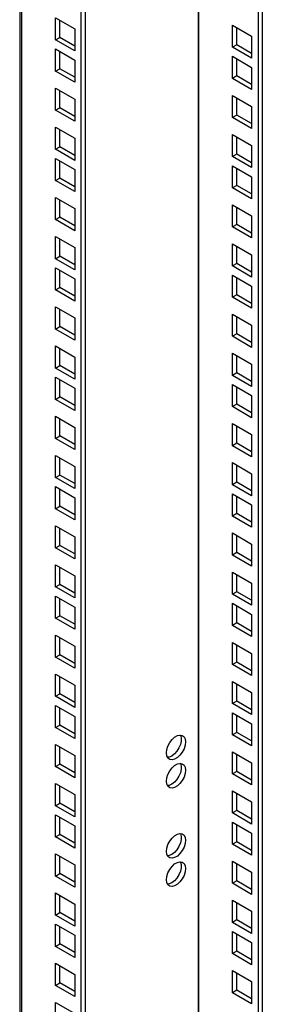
# Model space of a CAD drawing. Header units: millimetres. Extents: x 0 to 3912, y 0 to 3023.
# Tile 14 of 18: x 3198 to 3278, y 2051 to 2378. Entities that reach past the tile are written whole.
import ezdxf

# ---------------------------------------------------------------- set-up
doc = ezdxf.new("R2010")
doc.units = ezdxf.units.MM
doc.header["$LTSCALE"] = 14

msp = doc.modelspace()

# ---------------------------------------------------------------- linework, layer by layer
for p, q in [((3197.75, 2764.21), (3197.75, 1409.57)), ((3198.33, 2763.4), (3198.33, 1408.76)), ((3218.13, 1428.36), (3218.13, 2720.94)), ((3219.55, 1429.17), (3219.55, 2720.12)), ((3257.02, 2698.49), (3257.02, 1461.21)), ((3257.02, 1461.21), (3257.02, 2698.49)), ((3276.82, 2687.06), (3276.82, 1450.46)), ((3278.24, 2686.24), (3278.24, 1449.64)), ((3209.65, 2371.42), (3209.65, 2378.77)), ((3209.65, 2378.77), (3216.01, 2375.09)), ((3211.06, 2372.23), (3211.06, 2377.95)), ((3216.01, 2375.09), (3216.01, 2367.74)), ((3268.34, 2376.35), (3274.7, 2372.68)), ((3268.34, 2369), (3268.34, 2376.35)), ((3269.75, 2369.82), (3269.75, 2375.54)), ((3209.65, 2371.42), (3211.06, 2372.23)), ((3216.01, 2369.38), (3211.06, 2372.23)), ((3274.7, 2372.68), (3274.7, 2365.33)), ((3216.01, 2367.74), (3209.65, 2371.42)), ((3209.65, 2361.05), (3209.65, 2368.4)), ((3209.65, 2368.4), (3216.01, 2364.72)), ((3269.75, 2369.82), (3268.34, 2369)), ((3274.7, 2365.33), (3268.34, 2369)), ((3274.7, 2366.96), (3269.75, 2369.82)), ((3211.06, 2361.86), (3211.06, 2367.58)), ((3268.34, 2365.98), (3274.7, 2362.31)), ((3268.34, 2358.63), (3268.34, 2365.98)), ((3269.75, 2359.45), (3269.75, 2365.17)), ((3209.65, 2361.05), (3211.06, 2361.86)), ((3216.01, 2359.01), (3211.06, 2361.86)), ((3216.01, 2364.72), (3216.01, 2357.37)), ((3274.7, 2362.31), (3274.7, 2354.96)), ((3216.01, 2357.37), (3209.65, 2361.05)), ((3269.75, 2359.45), (3268.34, 2358.63)), ((3274.7, 2354.96), (3268.34, 2358.63)), ((3274.7, 2356.59), (3269.75, 2359.45)), ((3209.65, 2348.09), (3209.65, 2355.43)), ((3209.65, 2355.43), (3216.01, 2351.76)), ((3211.06, 2348.9), (3211.06, 2354.62)), ((3268.34, 2353.02), (3274.7, 2349.35)), ((3268.34, 2345.67), (3268.34, 2353.02)), ((3269.75, 2346.49), (3269.75, 2352.2)), ((3209.65, 2348.09), (3211.06, 2348.9)), ((3216.01, 2346.04), (3211.06, 2348.9)), ((3216.01, 2351.76), (3216.01, 2344.41)), ((3274.7, 2349.35), (3274.7, 2342)), ((3216.01, 2344.41), (3209.65, 2348.09)), ((3269.75, 2346.49), (3268.34, 2345.67)), ((3274.7, 2342), (3268.34, 2345.67)), ((3274.7, 2343.63), (3269.75, 2346.49)), ((3209.65, 2342.47), (3216.01, 2338.8)), ((3209.65, 2335.12), (3209.65, 2342.47)), ((3211.06, 2335.94), (3211.06, 2341.66)), ((3268.34, 2340.06), (3274.7, 2336.38)), ((3268.34, 2332.71), (3268.34, 2340.06)), ((3269.75, 2333.53), (3269.75, 2339.24)), ((3209.65, 2335.12), (3211.06, 2335.94)), ((3216.01, 2333.08), (3211.06, 2335.94)), ((3216.01, 2338.8), (3216.01, 2331.45)), ((3274.7, 2336.38), (3274.7, 2329.03)), ((3216.01, 2331.45), (3209.65, 2335.12)), ((3269.75, 2333.53), (3268.34, 2332.71)), ((3274.7, 2329.03), (3268.34, 2332.71)), ((3274.7, 2330.67), (3269.75, 2333.53)), ((3209.65, 2332.1), (3216.01, 2328.43)), ((3209.65, 2324.75), (3209.65, 2332.1)), ((3211.06, 2325.57), (3211.06, 2331.29)), ((3268.34, 2329.69), (3274.7, 2326.01)), ((3268.34, 2322.34), (3268.34, 2329.69)), ((3216.01, 2328.43), (3216.01, 2321.08)), ((3269.75, 2323.16), (3269.75, 2328.87)), ((3274.7, 2326.01), (3274.7, 2318.66)), ((3209.65, 2324.75), (3211.06, 2325.57)), ((3216.01, 2321.08), (3209.65, 2324.75)), ((3216.01, 2322.71), (3211.06, 2325.57)), ((3269.75, 2323.16), (3268.34, 2322.34)), ((3274.7, 2320.3), (3269.75, 2323.16)), ((3274.7, 2318.66), (3268.34, 2322.34)), ((3209.65, 2311.79), (3209.65, 2319.14)), ((3209.65, 2319.14), (3216.01, 2315.47)), ((3211.06, 2312.61), (3211.06, 2318.32)), ((3268.34, 2316.72), (3274.7, 2313.05)), ((3268.34, 2309.38), (3268.34, 2316.72)), ((3216.01, 2315.47), (3216.01, 2308.12)), ((3269.75, 2310.19), (3269.75, 2315.91)), ((3274.7, 2313.05), (3274.7, 2305.7)), ((3209.65, 2311.79), (3211.06, 2312.61)), ((3216.01, 2308.12), (3209.65, 2311.79)), ((3216.01, 2309.75), (3211.06, 2312.61)), ((3269.75, 2310.19), (3268.34, 2309.38)), ((3274.7, 2307.34), (3269.75, 2310.19)), ((3274.7, 2305.7), (3268.34, 2309.38)), ((3209.65, 2306.18), (3216.01, 2302.5)), ((3209.65, 2298.83), (3209.65, 2306.18)), ((3211.06, 2299.64), (3211.06, 2305.36)), ((3268.34, 2303.76), (3274.7, 2300.09)), ((3268.34, 2296.41), (3268.34, 2303.76)), ((3269.75, 2297.23), (3269.75, 2302.95)), ((3216.01, 2302.5), (3216.01, 2295.15)), ((3274.7, 2300.09), (3274.7, 2292.74)), ((3209.65, 2298.83), (3211.06, 2299.64)), ((3216.01, 2295.15), (3209.65, 2298.83)), ((3216.01, 2296.79), (3211.06, 2299.64)), ((3269.75, 2297.23), (3268.34, 2296.41)), ((3274.7, 2292.74), (3268.34, 2296.41)), ((3274.7, 2294.37), (3269.75, 2297.23)), ((3209.65, 2288.46), (3209.65, 2295.81)), ((3209.65, 2295.81), (3216.01, 2292.13)), ((3211.06, 2289.27), (3211.06, 2294.99)), ((3268.34, 2293.39), (3274.7, 2289.72)), ((3268.34, 2286.04), (3268.34, 2293.39)), ((3216.01, 2292.13), (3216.01, 2284.78)), ((3269.75, 2286.86), (3269.75, 2292.58)), ((3209.65, 2288.46), (3211.06, 2289.27)), ((3216.01, 2284.78), (3209.65, 2288.46)), ((3216.01, 2286.42), (3211.06, 2289.27)), ((3269.75, 2286.86), (3268.34, 2286.04)), ((3274.7, 2284), (3269.75, 2286.86)), ((3274.7, 2289.72), (3274.7, 2282.37)), ((3274.7, 2282.37), (3268.34, 2286.04)), ((3209.65, 2275.5), (3209.65, 2282.84)), ((3209.65, 2282.84), (3216.01, 2279.17)), ((3211.06, 2276.31), (3211.06, 2282.03)), ((3268.34, 2280.43), (3274.7, 2276.76)), ((3268.34, 2273.08), (3268.34, 2280.43)), ((3216.01, 2279.17), (3216.01, 2271.82)), ((3269.75, 2273.9), (3269.75, 2279.61)), ((3209.65, 2275.5), (3211.06, 2276.31)), ((3216.01, 2271.82), (3209.65, 2275.5)), ((3216.01, 2273.45), (3211.06, 2276.31)), ((3269.75, 2273.9), (3268.34, 2273.08)), ((3274.7, 2271.04), (3269.75, 2273.9)), ((3274.7, 2276.76), (3274.7, 2269.41)), ((3274.7, 2269.41), (3268.34, 2273.08)), ((3209.65, 2262.53), (3209.65, 2269.88)), ((3209.65, 2269.88), (3216.01, 2266.21)), ((3211.06, 2263.35), (3211.06, 2269.06)), ((3268.34, 2267.47), (3274.7, 2263.79)), ((3268.34, 2260.12), (3268.34, 2267.47)), ((3216.01, 2266.21), (3216.01, 2258.86)), ((3269.75, 2260.93), (3269.75, 2266.65)), ((3274.7, 2263.79), (3274.7, 2256.44)), ((3209.65, 2262.53), (3211.06, 2263.35)), ((3216.01, 2258.86), (3209.65, 2262.53)), ((3216.01, 2260.49), (3211.06, 2263.35)), ((3269.75, 2260.93), (3268.34, 2260.12)), ((3274.7, 2258.08), (3269.75, 2260.93)), ((3209.65, 2259.51), (3216.01, 2255.84)), ((3209.65, 2252.16), (3209.65, 2259.51)), ((3211.06, 2252.98), (3211.06, 2258.69)), ((3274.7, 2256.44), (3268.34, 2260.12)), ((3216.01, 2255.84), (3216.01, 2248.49)), ((3268.34, 2257.1), (3274.7, 2253.42)), ((3268.34, 2249.75), (3268.34, 2257.1)), ((3269.75, 2250.56), (3269.75, 2256.28)), ((3209.65, 2252.16), (3211.06, 2252.98)), ((3216.01, 2248.49), (3209.65, 2252.16)), ((3216.01, 2250.12), (3211.06, 2252.98)), ((3274.7, 2253.42), (3274.7, 2246.07)), ((3269.75, 2250.56), (3268.34, 2249.75)), ((3274.7, 2246.07), (3268.34, 2249.75)), ((3274.7, 2247.71), (3269.75, 2250.56)), ((3209.65, 2239.2), (3209.65, 2246.55)), ((3209.65, 2246.55), (3216.01, 2242.87)), ((3211.06, 2240.02), (3211.06, 2245.73)), ((3216.01, 2242.87), (3216.01, 2235.53)), ((3268.34, 2244.13), (3274.7, 2240.46)), ((3268.34, 2236.79), (3268.34, 2244.13)), ((3269.75, 2237.6), (3269.75, 2243.32)), ((3209.65, 2239.2), (3211.06, 2240.02)), ((3216.01, 2235.53), (3209.65, 2239.2)), ((3216.01, 2237.16), (3211.06, 2240.02)), ((3269.75, 2237.6), (3268.34, 2236.79)), ((3274.7, 2234.74), (3269.75, 2237.6)), ((3274.7, 2240.46), (3274.7, 2233.11)), ((3274.7, 2233.11), (3268.34, 2236.79)), ((3209.65, 2233.59), (3216.01, 2229.91)), ((3209.65, 2226.24), (3209.65, 2233.59)), ((3211.06, 2227.05), (3211.06, 2232.77)), ((3268.34, 2231.17), (3274.7, 2227.5)), ((3268.34, 2223.82), (3268.34, 2231.17)), ((3216.01, 2229.91), (3216.01, 2222.56)), ((3269.75, 2224.64), (3269.75, 2230.36)), ((3209.65, 2226.24), (3211.06, 2227.05)), ((3216.01, 2222.56), (3209.65, 2226.24)), ((3216.01, 2224.2), (3211.06, 2227.05)), ((3269.75, 2224.64), (3268.34, 2223.82)), ((3274.7, 2221.78), (3269.75, 2224.64)), ((3274.7, 2227.5), (3274.7, 2220.15)), ((3209.65, 2215.87), (3209.65, 2223.22)), ((3209.65, 2223.22), (3216.01, 2219.54)), ((3211.06, 2216.68), (3211.06, 2222.4)), ((3274.7, 2220.15), (3268.34, 2223.82)), ((3216.01, 2219.54), (3216.01, 2212.19)), ((3268.34, 2220.8), (3274.7, 2217.13)), ((3268.34, 2213.45), (3268.34, 2220.8)), ((3269.75, 2214.27), (3269.75, 2219.99)), ((3209.65, 2215.87), (3211.06, 2216.68)), ((3216.01, 2212.19), (3209.65, 2215.87)), ((3216.01, 2213.83), (3211.06, 2216.68)), ((3274.7, 2217.13), (3274.7, 2209.78)), ((3269.75, 2214.27), (3268.34, 2213.45)), ((3274.7, 2209.78), (3268.34, 2213.45)), ((3274.7, 2211.41), (3269.75, 2214.27)), ((3209.65, 2202.9), (3209.65, 2210.25)), ((3209.65, 2210.25), (3216.01, 2206.58)), ((3211.06, 2203.72), (3211.06, 2209.44)), ((3216.01, 2206.58), (3216.01, 2199.23)), ((3268.34, 2207.84), (3274.7, 2204.17)), ((3268.34, 2200.49), (3268.34, 2207.84)), ((3269.75, 2201.31), (3269.75, 2207.02)), ((3209.65, 2202.9), (3211.06, 2203.72)), ((3216.01, 2199.23), (3209.65, 2202.9)), ((3216.01, 2200.86), (3211.06, 2203.72)), ((3274.7, 2204.17), (3274.7, 2196.82)), ((3269.75, 2201.31), (3268.34, 2200.49)), ((3274.7, 2196.82), (3268.34, 2200.49)), ((3274.7, 2198.45), (3269.75, 2201.31)), ((3209.65, 2197.29), (3216.01, 2193.62)), ((3209.65, 2189.94), (3209.65, 2197.29)), ((3211.06, 2190.76), (3211.06, 2196.47)), ((3216.01, 2193.62), (3216.01, 2186.27)), ((3268.34, 2194.88), (3274.7, 2191.2)), ((3268.34, 2187.53), (3268.34, 2194.88)), ((3269.75, 2188.34), (3269.75, 2194.06)), ((3209.65, 2189.94), (3211.06, 2190.76)), ((3216.01, 2186.27), (3209.65, 2189.94)), ((3216.01, 2187.9), (3211.06, 2190.76)), ((3274.7, 2191.2), (3274.7, 2183.85)), ((3209.65, 2179.57), (3209.65, 2186.92)), ((3209.65, 2186.92), (3216.01, 2183.25)), ((3211.06, 2180.39), (3211.06, 2186.1)), ((3269.75, 2188.34), (3268.34, 2187.53)), ((3274.7, 2183.85), (3268.34, 2187.53)), ((3274.7, 2185.49), (3269.75, 2188.34)), ((3216.01, 2183.25), (3216.01, 2175.9)), ((3268.34, 2184.51), (3274.7, 2180.83)), ((3268.34, 2177.16), (3268.34, 2184.51)), ((3269.75, 2177.97), (3269.75, 2183.69)), ((3209.65, 2179.57), (3211.06, 2180.39)), ((3216.01, 2175.9), (3209.65, 2179.57)), ((3216.01, 2177.53), (3211.06, 2180.39)), ((3274.7, 2180.83), (3274.7, 2173.48)), ((3269.75, 2177.97), (3268.34, 2177.16)), ((3274.7, 2173.48), (3268.34, 2177.16)), ((3274.7, 2175.12), (3269.75, 2177.97)), ((3209.65, 2173.96), (3216.01, 2170.28)), ((3209.65, 2166.61), (3209.65, 2173.96)), ((3211.06, 2167.43), (3211.06, 2173.14)), ((3216.01, 2170.28), (3216.01, 2162.94)), ((3268.34, 2171.54), (3274.7, 2167.87)), ((3268.34, 2164.2), (3268.34, 2171.54)), ((3269.75, 2165.01), (3269.75, 2170.73)), ((3209.65, 2166.61), (3211.06, 2167.43)), ((3216.01, 2162.94), (3209.65, 2166.61)), ((3216.01, 2164.57), (3211.06, 2167.43)), ((3274.7, 2167.87), (3274.7, 2160.52)), ((3269.75, 2165.01), (3268.34, 2164.2)), ((3274.7, 2160.52), (3268.34, 2164.2)), ((3274.7, 2162.15), (3269.75, 2165.01)), ((3209.65, 2153.65), (3209.65, 2161)), ((3209.65, 2161), (3216.01, 2157.32)), ((3211.06, 2154.46), (3211.06, 2160.18)), ((3216.01, 2157.32), (3216.01, 2149.97)), ((3268.34, 2158.58), (3274.7, 2154.91)), ((3268.34, 2151.23), (3268.34, 2158.58)), ((3269.75, 2152.05), (3269.75, 2157.76)), ((3209.65, 2153.65), (3211.06, 2154.46)), ((3216.01, 2149.97), (3209.65, 2153.65)), ((3216.01, 2151.61), (3211.06, 2154.46)), ((3274.7, 2154.91), (3274.7, 2147.56)), ((3209.65, 2143.28), (3209.65, 2150.63)), ((3209.65, 2150.63), (3216.01, 2146.95)), ((3211.06, 2144.09), (3211.06, 2149.81)), ((3269.75, 2152.05), (3268.34, 2151.23)), ((3274.7, 2147.56), (3268.34, 2151.23)), ((3274.7, 2149.19), (3269.75, 2152.05)), ((3216.01, 2146.95), (3216.01, 2139.6)), ((3268.34, 2148.21), (3274.7, 2144.54)), ((3268.34, 2140.86), (3268.34, 2148.21)), ((3269.75, 2141.68), (3269.75, 2147.39)), ((3209.65, 2143.28), (3211.06, 2144.09)), ((3216.01, 2139.6), (3209.65, 2143.28)), ((3216.01, 2141.24), (3211.06, 2144.09)), ((3274.7, 2144.54), (3274.7, 2137.19)), ((3269.75, 2141.68), (3268.34, 2140.86)), ((3274.7, 2137.19), (3268.34, 2140.86)), ((3274.7, 2138.82), (3269.75, 2141.68)), ((3209.65, 2130.31), (3209.65, 2137.66)), ((3209.65, 2137.66), (3216.01, 2133.99)), ((3211.06, 2131.13), (3211.06, 2136.85)), ((3216.01, 2133.99), (3216.01, 2126.64)), ((3268.34, 2135.25), (3274.7, 2131.57)), ((3268.34, 2127.9), (3268.34, 2135.25)), ((3269.75, 2128.72), (3269.75, 2134.43)), ((3209.65, 2130.31), (3211.06, 2131.13)), ((3216.01, 2126.64), (3209.65, 2130.31)), ((3216.01, 2128.27), (3211.06, 2131.13)), ((3274.7, 2131.57), (3274.7, 2124.23)), ((3269.75, 2128.72), (3268.34, 2127.9)), ((3274.7, 2124.23), (3268.34, 2127.9)), ((3274.7, 2125.86), (3269.75, 2128.72)), ((3209.65, 2124.7), (3216.01, 2121.03)), ((3209.65, 2117.35), (3209.65, 2124.7)), ((3211.06, 2118.17), (3211.06, 2123.88)), ((3216.01, 2121.03), (3216.01, 2113.68)), ((3268.34, 2122.29), (3274.7, 2118.61)), ((3268.34, 2114.94), (3268.34, 2122.29)), ((3269.75, 2115.75), (3269.75, 2121.47)), ((3209.65, 2117.35), (3211.06, 2118.17)), ((3216.01, 2113.68), (3209.65, 2117.35)), ((3216.01, 2115.31), (3211.06, 2118.17)), ((3274.7, 2118.61), (3274.7, 2111.26)), ((3209.65, 2106.98), (3209.65, 2114.33)), ((3209.65, 2114.33), (3216.01, 2110.66)), ((3211.06, 2107.8), (3211.06, 2113.51)), ((3269.75, 2115.75), (3268.34, 2114.94)), ((3274.7, 2111.26), (3268.34, 2114.94)), ((3274.7, 2112.9), (3269.75, 2115.75)), ((3216.01, 2110.66), (3216.01, 2103.31)), ((3268.34, 2111.92), (3274.7, 2108.24)), ((3268.34, 2104.57), (3268.34, 2111.92)), ((3269.75, 2105.38), (3269.75, 2111.1)), ((3209.65, 2106.98), (3211.06, 2107.8)), ((3216.01, 2103.31), (3209.65, 2106.98)), ((3216.01, 2104.94), (3211.06, 2107.8)), ((3274.7, 2108.24), (3274.7, 2100.89)), ((3269.75, 2105.38), (3268.34, 2104.57)), ((3274.7, 2100.89), (3268.34, 2104.57)), ((3274.7, 2102.53), (3269.75, 2105.38)), ((3209.65, 2101.37), (3216.01, 2097.69)), ((3209.65, 2094.02), (3209.65, 2101.37)), ((3211.06, 2094.84), (3211.06, 2100.55)), ((3216.01, 2097.69), (3216.01, 2090.35)), ((3268.34, 2098.95), (3274.7, 2095.28)), ((3268.34, 2091.6), (3268.34, 2098.95)), ((3269.75, 2092.42), (3269.75, 2098.14)), ((3209.65, 2094.02), (3211.06, 2094.84)), ((3216.01, 2090.35), (3209.65, 2094.02)), ((3216.01, 2091.98), (3211.06, 2094.84)), ((3274.7, 2095.28), (3274.7, 2087.93)), ((3269.75, 2092.42), (3268.34, 2091.6)), ((3274.7, 2087.93), (3268.34, 2091.6)), ((3274.7, 2089.56), (3269.75, 2092.42)), ((3209.65, 2081.06), (3209.65, 2088.41)), ((3209.65, 2088.41), (3216.01, 2084.73)), ((3211.06, 2081.87), (3211.06, 2087.59)), ((3216.01, 2084.73), (3216.01, 2077.38)), ((3268.34, 2085.99), (3274.7, 2082.32)), ((3268.34, 2078.64), (3268.34, 2085.99)), ((3269.75, 2079.46), (3269.75, 2085.17)), ((3209.65, 2081.06), (3211.06, 2081.87)), ((3216.01, 2077.38), (3209.65, 2081.06)), ((3216.01, 2079.02), (3211.06, 2081.87)), ((3274.7, 2082.32), (3274.7, 2074.97)), ((3209.65, 2070.69), (3209.65, 2078.04)), ((3209.65, 2078.04), (3216.01, 2074.36)), ((3269.75, 2079.46), (3268.34, 2078.64)), ((3274.7, 2074.97), (3268.34, 2078.64)), ((3274.7, 2076.6), (3269.75, 2079.46)), ((3211.06, 2071.5), (3211.06, 2077.22)), ((3216.01, 2074.36), (3216.01, 2067.01)), ((3268.34, 2075.62), (3274.7, 2071.95)), ((3268.34, 2068.27), (3268.34, 2075.62)), ((3269.75, 2069.09), (3269.75, 2074.8)), ((3209.65, 2070.69), (3211.06, 2071.5)), ((3216.01, 2068.65), (3211.06, 2071.5)), ((3274.7, 2071.95), (3274.7, 2064.6)), ((3216.01, 2067.01), (3209.65, 2070.69)), ((3269.75, 2069.09), (3268.34, 2068.27)), ((3274.7, 2064.6), (3268.34, 2068.27)), ((3274.7, 2066.23), (3269.75, 2069.09)), ((3209.65, 2065.07), (3216.01, 2061.4)), ((3209.65, 2057.72), (3209.65, 2065.07)), ((3211.06, 2058.54), (3211.06, 2064.26)), ((3216.01, 2061.4), (3216.01, 2054.05)), ((3268.34, 2062.66), (3274.7, 2058.98)), ((3268.34, 2055.31), (3268.34, 2062.66)), ((3269.75, 2056.13), (3269.75, 2061.84)), ((3209.65, 2057.72), (3211.06, 2058.54)), ((3216.01, 2055.68), (3211.06, 2058.54)), ((3274.7, 2058.98), (3274.7, 2051.64)), ((3216.01, 2054.05), (3209.65, 2057.72)), ((3269.75, 2056.13), (3268.34, 2055.31)), ((3274.7, 2051.64), (3268.34, 2055.31)), ((3274.7, 2053.27), (3269.75, 2056.13)), ((3209.65, 2044.76), (3209.65, 2052.11)), ((3209.65, 2052.11), (3216.01, 2048.44))]:
    msp.add_line(p, q)
at = {"flags": 128}
for points in [[(3246.42, 2134.86), (3246.55, 2135.97), (3246.92, 2137.14), (3247.51, 2138.27), (3248.28, 2139.28), (3249.15, 2140.07), (3250.05, 2140.6), (3250.92, 2140.8), (3251.68, 2140.68), (3252.28, 2140.23), (3252.65, 2139.5), (3252.78, 2138.53), (3252.65, 2137.43), (3252.28, 2136.26), (3251.68, 2135.12), (3250.92, 2134.12), (3250.05, 2133.32), (3249.15, 2132.8), (3248.28, 2132.59), (3247.51, 2132.72), (3246.92, 2133.17), (3246.55, 2133.9), (3246.42, 2134.86)], [(3251.03, 2140.81), (3251.08, 2140.71), (3251.33, 2139.86), (3251.33, 2138.81), (3251.08, 2137.66), (3250.59, 2136.5), (3249.9, 2135.42), (3249.08, 2134.51), (3248.18, 2133.84), (3247.29, 2133.47), (3246.76, 2133.41)], [(3246.42, 2125.47), (3246.55, 2126.58), (3246.92, 2127.75), (3247.51, 2128.88), (3248.28, 2129.89), (3249.15, 2130.68), (3250.05, 2131.21), (3250.92, 2131.41), (3251.68, 2131.29), (3252.28, 2130.84), (3252.65, 2130.11), (3252.78, 2129.14), (3252.65, 2128.03), (3252.28, 2126.87), (3251.68, 2125.73), (3250.92, 2124.73), (3250.05, 2123.93), (3249.15, 2123.41), (3248.28, 2123.2), (3247.51, 2123.33), (3246.92, 2123.78), (3246.55, 2124.51), (3246.42, 2125.47)], [(3251.03, 2131.42), (3251.08, 2131.32), (3251.33, 2130.47), (3251.33, 2129.42), (3251.08, 2128.27), (3250.59, 2127.11), (3249.9, 2126.03), (3249.08, 2125.12), (3248.18, 2124.45), (3247.29, 2124.08), (3246.76, 2124.02)], [(3246.42, 2102.2), (3246.55, 2103.31), (3246.92, 2104.48), (3247.51, 2105.61), (3248.28, 2106.62), (3249.15, 2107.41), (3250.05, 2107.93), (3250.92, 2108.14), (3251.68, 2108.02), (3252.28, 2107.57), (3252.65, 2106.83), (3252.78, 2105.87), (3252.65, 2104.76), (3252.28, 2103.59), (3251.68, 2102.46), (3250.92, 2101.46), (3250.05, 2100.66), (3249.15, 2100.14), (3248.28, 2099.93), (3247.51, 2100.06), (3246.92, 2100.5), (3246.55, 2101.24), (3246.42, 2102.2)], [(3251.03, 2108.14), (3251.08, 2108.05), (3251.33, 2107.19), (3251.33, 2106.15), (3251.08, 2105), (3250.59, 2103.83), (3249.9, 2102.75), (3249.08, 2101.84), (3248.18, 2101.18), (3247.29, 2100.81), (3246.76, 2100.74)], [(3246.42, 2092.81), (3246.55, 2093.92), (3246.92, 2095.09), (3247.51, 2096.22), (3248.28, 2097.23), (3249.15, 2098.02), (3250.05, 2098.54), (3250.92, 2098.75), (3251.68, 2098.63), (3252.28, 2098.18), (3252.65, 2097.44), (3252.78, 2096.48), (3252.65, 2095.37), (3252.28, 2094.2), (3251.68, 2093.07), (3250.92, 2092.07), (3250.05, 2091.27), (3249.15, 2090.75), (3248.28, 2090.54), (3247.51, 2090.67), (3246.92, 2091.11), (3246.55, 2091.85), (3246.42, 2092.81)], [(3251.03, 2098.75), (3251.08, 2098.66), (3251.33, 2097.8), (3251.33, 2096.76), (3251.08, 2095.61), (3250.59, 2094.44), (3249.9, 2093.36), (3249.08, 2092.45), (3248.18, 2091.79), (3247.29, 2091.42), (3246.76, 2091.35)]]:
    msp.add_lwpolyline(points, dxfattribs=at)

doc.saveas('drawing.dxf')
